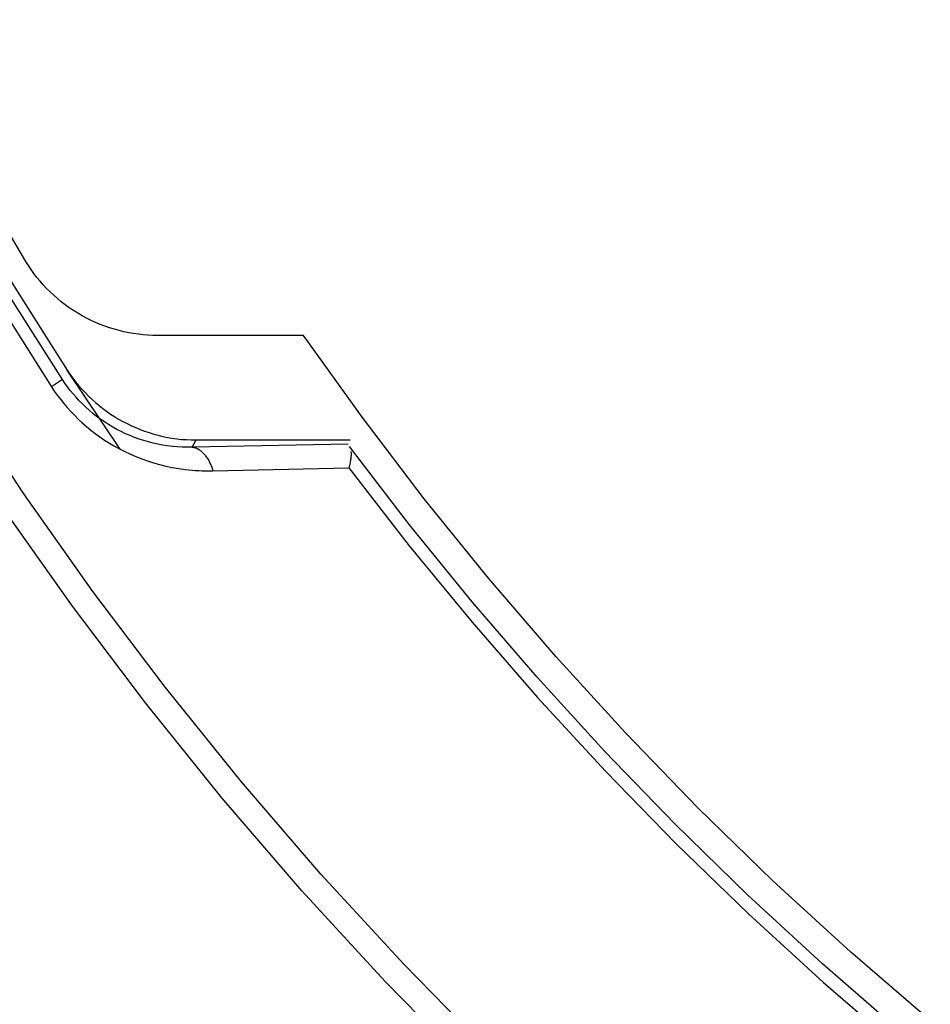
# Model space of a CAD drawing. Header units: millimetres. Extents: x 129 to 629, y 1269 to 1769.
# Tile 18 of 87: x 335 to 347, y 1394 to 1407. Entities that reach past the tile are written whole.
import ezdxf

# ---------------------------------------------------------------- set-up
doc = ezdxf.new("R2010")
doc.units = ezdxf.units.MM
doc.layers.add('ROXX_B.FLEX mini', color=7, linetype='Continuous', true_color=0x000000)

msp = doc.modelspace()

# ---------------------------------------------------------------- linework, layer by layer
at = {"layer": 'ROXX_B.FLEX mini', "color": 18, "lineweight": -3, "true_color": 0x000000}
for points in [[(335.291, 1401.98), (334.567, 1403.12), (333.876, 1404.28), (333.217, 1405.459), (332.591, 1406.656)], [(332.439, 1406.579), (333.067, 1405.378), (333.728, 1404.195), (334.422, 1403.031), (335.148, 1401.887)], [(332.727, 1406.65), (333.337, 1405.486), (333.978, 1404.339), (334.651, 1403.211), (335.353, 1402.101)], [(334.818, 1403.512), (334.238, 1404.489), (333.681, 1405.481)], [(336.526, 1402.553), (336.464, 1402.554), (336.403, 1402.556), (336.34, 1402.561), (336.278, 1402.568), (336.216, 1402.577), (336.153, 1402.588), (336.09, 1402.601), (336.028, 1402.616), (335.966, 1402.633), (335.904, 1402.652), (335.843, 1402.673), (335.782, 1402.696), (335.722, 1402.721), (335.663, 1402.748), (335.604, 1402.778), (335.547, 1402.809), (335.49, 1402.842), (335.435, 1402.876), (335.381, 1402.913), (335.328, 1402.951), (335.276, 1402.991), (335.226, 1403.032), (335.178, 1403.075), (335.131, 1403.119), (335.086, 1403.165), (335.042, 1403.211), (335, 1403.259), (334.96, 1403.308), (334.922, 1403.358), (334.886, 1403.408), (334.851, 1403.46), (334.818, 1403.512)], [(340.845, 1393.239), (339.726, 1394.382), (338.65, 1395.554), (337.618, 1396.754), (336.63, 1397.98), (335.687, 1399.228), (334.791, 1400.497), (333.941, 1401.784), (333.138, 1403.087)], [(340.614, 1393.005), (339.487, 1394.156), (338.404, 1395.336), (337.364, 1396.544), (336.37, 1397.778), (335.421, 1399.035), (334.519, 1400.312), (333.663, 1401.608), (332.855, 1402.919)], [(338.425, 1402.553), (336.526, 1402.553)], [(346.567, 1393.652), (345.53, 1394.546), (344.523, 1395.468), (343.549, 1396.416), (342.608, 1397.388), (341.701, 1398.382), (340.828, 1399.398), (339.991, 1400.432), (339.19, 1401.485), (338.425, 1402.553)], [(336.043, 1401.074), (335.353, 1402.101)], [(335.353, 1402.101), (335.389, 1402.049), (335.425, 1401.998), (335.463, 1401.949), (335.502, 1401.901), (335.543, 1401.855), (335.585, 1401.81), (335.628, 1401.766), (335.673, 1401.723), (335.719, 1401.682), (335.767, 1401.643), (335.815, 1401.604), (335.865, 1401.568), (335.916, 1401.532), (335.968, 1401.498), (336.022, 1401.466), (336.076, 1401.436), (336.131, 1401.407), (336.187, 1401.38), (336.244, 1401.355), (336.301, 1401.332), (336.359, 1401.31), (336.418, 1401.29), (336.477, 1401.272), (336.537, 1401.256), (336.597, 1401.242), (336.657, 1401.229), (336.718, 1401.219), (336.779, 1401.21), (336.84, 1401.203), (336.902, 1401.199), (336.965, 1401.196), (337.028, 1401.195)], [(335.291, 1401.98), (335.148, 1401.887)], [(336.977, 1401.102), (336.913, 1401.101), (336.848, 1401.103), (336.784, 1401.106), (336.721, 1401.112), (336.657, 1401.12), (336.594, 1401.129), (336.532, 1401.141), (336.47, 1401.155), (336.408, 1401.17), (336.348, 1401.188), (336.288, 1401.207), (336.229, 1401.228), (336.17, 1401.251), (336.113, 1401.276), (336.056, 1401.303), (336, 1401.332), (335.945, 1401.363), (335.891, 1401.395), (335.838, 1401.429), (335.787, 1401.465), (335.736, 1401.502), (335.687, 1401.54), (335.64, 1401.58), (335.595, 1401.621), (335.551, 1401.663), (335.509, 1401.705), (335.468, 1401.749), (335.429, 1401.794), (335.392, 1401.839), (335.357, 1401.886), (335.323, 1401.933), (335.291, 1401.98)], [(335.148, 1401.887), (335.186, 1401.831), (335.225, 1401.777), (335.266, 1401.723), (335.308, 1401.67), (335.353, 1401.617), (335.399, 1401.566), (335.448, 1401.516), (335.498, 1401.466), (335.55, 1401.418), (335.604, 1401.37), (335.66, 1401.324), (335.718, 1401.28), (335.777, 1401.236), (335.839, 1401.194), (335.902, 1401.154), (335.968, 1401.115), (336.035, 1401.079), (336.104, 1401.043), (336.174, 1401.01), (336.247, 1400.979), (336.321, 1400.95), (336.397, 1400.923), (336.474, 1400.898), (336.554, 1400.876), (336.635, 1400.856), (336.718, 1400.838), (336.802, 1400.823), (336.888, 1400.812), (336.931, 1400.807), (336.975, 1400.803), (337.019, 1400.799), (337.063, 1400.797), (337.108, 1400.795), (337.153, 1400.794), (337.199, 1400.793), (337.245, 1400.794)], [(336.977, 1401.102), (337.028, 1401.195)], [(337.028, 1401.195), (339.031, 1401.195)], [(339.004, 1401.139), (336.977, 1401.102)], [(336.977, 1401.102), (336.98, 1401.101), (336.982, 1401.101), (336.985, 1401.101), (336.987, 1401.101), (336.99, 1401.101), (336.992, 1401.1), (336.995, 1401.1), (336.997, 1401.099), (337.002, 1401.098), (337.007, 1401.097), (337.012, 1401.096), (337.018, 1401.094), (337.023, 1401.092), (337.028, 1401.091), (337.033, 1401.088), (337.038, 1401.086), (337.043, 1401.084), (337.048, 1401.081), (337.053, 1401.078), (337.058, 1401.076), (337.063, 1401.072), (337.068, 1401.069), (337.073, 1401.066), (337.078, 1401.062), (337.083, 1401.059), (337.088, 1401.055), (337.092, 1401.051), (337.097, 1401.047), (337.102, 1401.043), (337.107, 1401.038), (337.112, 1401.034), (337.116, 1401.029), (337.121, 1401.024), (337.126, 1401.019), (337.135, 1401.009), (337.144, 1400.999), (337.152, 1400.988), (337.161, 1400.976), (337.169, 1400.964), (337.177, 1400.952), (337.185, 1400.939), (337.192, 1400.926), (337.2, 1400.912), (337.206, 1400.899), (337.213, 1400.884), (337.219, 1400.87), (337.225, 1400.855), (337.231, 1400.84), (337.236, 1400.825), (337.24, 1400.81), (337.245, 1400.794)], [(339.039, 1401.047), (339.04, 1401.042), (339.04, 1401.037), (339.041, 1401.027), (339.041, 1401.016), (339.041, 1401.004), (339.041, 1400.992), (339.04, 1400.98), (339.039, 1400.967), (339.038, 1400.954), (339.036, 1400.94), (339.034, 1400.926), (339.032, 1400.911), (339.029, 1400.896), (339.022, 1400.865), (339.014, 1400.833)], [(346.167, 1393.518), (345.165, 1394.389), (344.193, 1395.285), (343.25, 1396.205), (342.339, 1397.148), (341.46, 1398.111), (340.614, 1399.093), (339.8, 1400.093), (339.02, 1401.11)], [(337.245, 1400.794), (339.014, 1400.833)], [(339.014, 1400.833), (339.798, 1399.821), (340.615, 1398.826), (341.465, 1397.848), (342.348, 1396.89), (343.261, 1395.953), (344.206, 1395.038), (345.181, 1394.147), (346.185, 1393.281)]]:
    msp.add_lwpolyline(points, dxfattribs=at)

doc.saveas('drawing.dxf')
